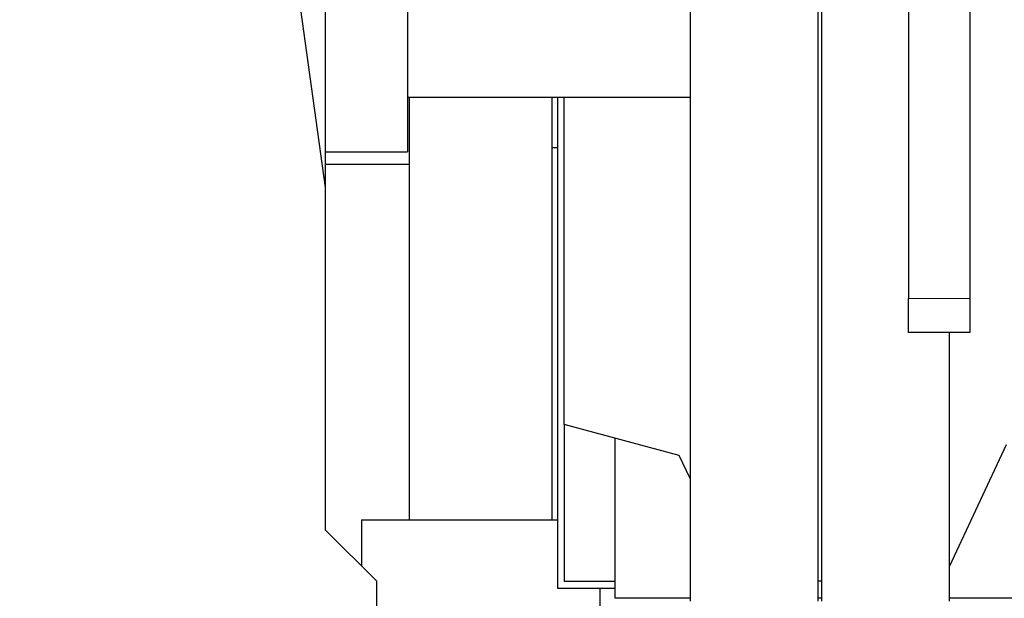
# Model space of a CAD drawing. Header units: inches. Extents: x 0 to 17820, y -10 to 12600.
# Tile 243 of 256: x 8612 to 8901, y 3902 to 4072. Entities that reach past the tile are written whole.
import ezdxf

# ---------------------------------------------------------------- set-up
doc = ezdxf.new("R2010")
doc.units = ezdxf.units.IN
doc.layers.add('1', color=7, linetype='Continuous', true_color=0xffffff)

msp = doc.modelspace()

# ---------------------------------------------------------------- linework, layer by layer
at = {"layer": '1', "color": 2, "linetype": 'Continuous', "lineweight": 25}
for p, q in [((8701.72, 4022.703), (8701.72, 4230.14)), ((8808.67, 4225.139), (8808.67, 3901.304)), ((8846.22, 3901.304), (8846.22, 4225.139)), ((8847.22, 4225.139), (8847.22, 3901.304)), ((8872.77, 4162.139), (8872.77, 3990.139)), ((8890.77, 4162.139), (8890.77, 3990.139)), ((8725.72, 4148.139), (8725.72, 4033.139)), ((8701.72, 4022.697), (8685.014, 4143.633)), ((8808.669, 4049.139), (8725.72, 4049.139)), ((8769.72, 4049.141), (8769.72, 3905.139)), ((8771.72, 3953.139), (8771.72, 4049.139)), ((8701.72, 4033.139), (8725.72, 4033.139)), ((8769.72, 4034.389), (8768.219, 4034.389)), ((8701.72, 4029.575), (8726.22, 4029.575)), ((8701.72, 3922.139), (8701.72, 4022.697)), ((8872.77, 3980.139), (8872.77, 3990.139)), ((8890.77, 3990.139), (8890.77, 3980.139)), ((8890.77, 3980.139), (8872.77, 3980.139)), ((8884.77, 3901.304), (8884.77, 3980.143)), ((8771.72, 3953.139), (8771.72, 3907.139)), ((8805.489, 3944.091), (8771.72, 3953.139)), ((8786.72, 3902.139), (8786.72, 3949.12)), ((8901.372, 3947.139), (8884.77, 3911.535)), ((8808.67, 3937.269), (8805.489, 3944.091)), ((8712.22, 3925.139), (8769.72, 3925.139)), ((8712.22, 3925.139), (8712.22, 3911.638)), ((8716.72, 3907.139), (8701.72, 3922.139)), ((8716.72, 3853.139), (8716.72, 3907.139)), ((8771.72, 3907.139), (8786.721, 3907.139)), ((8847.221, 3907.139), (8846.22, 3907.139)), ((8769.72, 3905.139), (8786.72, 3905.139)), ((8782.22, 3905.139), (8782.22, 3855.139)), ((8808.672, 3902.139), (8786.72, 3902.139)), ((8847.222, 3902.139), (8846.221, 3902.139)), ((8936.72, 3902.139), (8884.769, 3902.139))]:
    msp.add_line(p, q, dxfattribs=at)
at = {"layer": '1', "color": 110, "linetype": 'Continuous', "lineweight": 13}
msp.add_line((8872.77, 3990.139), (8890.77, 3990.139), dxfattribs=at)
msp.add_circle((8116.72, 3448.139), 616.6, dxfattribs=at)
at = {"layer": '1', "color": 2, "linetype": 'Continuous', "lineweight": 25}
for radius in [615, 613]:
    msp.add_circle((8116.72, 3448.139), radius, dxfattribs=at)
for points, knots in [([(8726.22, 4049.147), (8726.22, 4035.353), (8726.22, 4017.874), (8726.22, 3996.624), (8726.22, 3985.317), (8726.22, 3973.761), (8726.22, 3961.957), (8726.22, 3949.905), (8726.22, 3937.606), (8726.22, 3929.323), (8726.22, 3925.141)], [0, 0, 0, 0, 0.3336979, 0.4228813, 0.5140663, 0.6072531, 0.7024414, 0.7996317, 0.89882, 1, 1, 1, 1]), ([(8768.22, 3925.141), (8768.22, 3929.767), (8768.22, 3938.886), (8768.22, 3952.364), (8768.22, 3965.442), (8768.22, 3978.12), (8768.22, 3990.398), (8768.22, 4002.276), (8768.22, 4019.894), (8768.22, 4035.473), (8768.22, 4047.226), (8768.22, 4049.147)], [0, 0, 0, 0, 0.1119083, 0.2206021, 0.3260689, 0.4283077, 0.5273185, 0.6231013, 0.7156561, 0.9535372, 1, 1, 1, 1])]:
    msp.add_open_spline(points, degree=3, knots=knots, dxfattribs=at)

doc.saveas('drawing.dxf')
